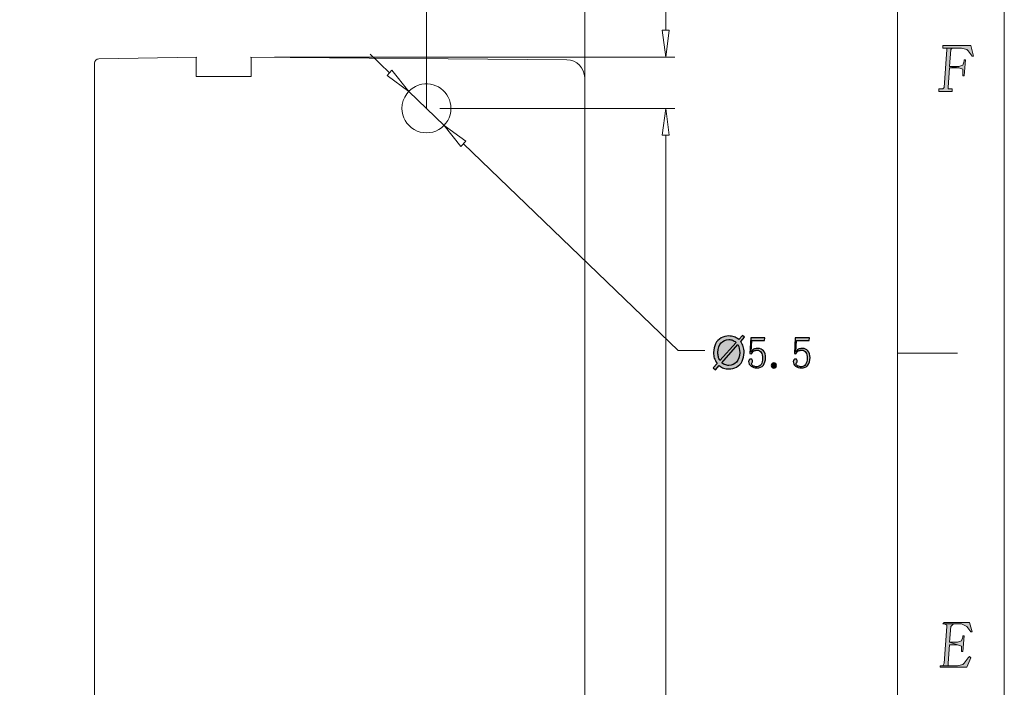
# Model space of a CAD drawing. Header units: millimetres. Extents: x -296 to 295, y -209 to 209.
# Tile 143 of 144: x 185 to 295, y 91 to 166. Entities that reach past the tile are written whole.
import ezdxf

# ---------------------------------------------------------------- set-up
doc = ezdxf.new("R2010")
doc.units = ezdxf.units.MM
doc.header["$MEASUREMENT"] = 0
doc.layers.add('layer 1', color=7, linetype='Continuous')

msp = doc.modelspace()

# ---------------------------------------------------------------- hatches: boundary and pattern name
at = {"layer": 'layer 1'}
h = msp.add_hatch(color=1, dxfattribs=at)
edge = h.paths.add_edge_path()
edge.add_spline(control_points=[(291.5818, 162.6048), (291.5818, 162.6048), (288.4416, 162.6048), (288.4416, 162.6048), (288.4416, 162.6048), (288.4416, 162.3114), (288.4416, 162.3114), (288.4416, 162.3114), (288.5911, 162.3114), (288.5911, 162.3114), (288.5911, 162.3114), (290.5351, 162.3114), (290.5351, 162.3114), (290.5351, 162.3114), (290.5351, 162.3114), (290.5351, 162.3114), (290.5351, 162.3114), (291.1332, 162.1647), (291.1332, 162.1647), (291.1332, 162.1647), (291.2827, 162.018), (291.2827, 162.018), (291.2827, 162.018), (291.7313, 161.4312), (291.7313, 161.4312), (291.7313, 161.4312), (291.8809, 161.4312), (291.8809, 161.4312), (291.8809, 161.4312), (291.5818, 162.6048), (291.5818, 162.6048)], knot_values=[0, 0, 0, 0, 0.1, 0.1, 0.1, 0.2, 0.2, 0.2, 0.3, 0.3, 0.3, 0.4, 0.4, 0.4, 0.5, 0.5, 0.5, 0.6, 0.6, 0.6, 0.7, 0.7, 0.7, 0.8, 0.8, 0.8, 0.9, 0.9, 0.9, 1, 1, 1, 1], degree=3, periodic=1)
h = msp.add_hatch(color=1, dxfattribs=at)
edge = h.paths.add_edge_path()
edge.add_spline(control_points=[(288.5911, 162.3114), (288.5911, 162.3114), (288.8902, 162.3114), (288.8902, 162.3114), (288.8902, 162.3114), (288.8902, 162.1647), (288.8902, 162.1647), (288.8902, 162.1647), (288.5911, 157.9106), (288.5911, 157.9106), (288.5911, 157.9106), (288.4416, 157.7639), (288.4416, 157.7639), (288.4416, 157.7639), (288.292, 157.7639), (288.292, 157.7639), (288.292, 157.7639), (287.993, 157.7639), (287.993, 157.7639), (287.993, 157.7639), (287.993, 157.4705), (287.993, 157.4705), (287.993, 157.4705), (289.4883, 157.4705), (289.4883, 157.4705), (289.4883, 157.4705), (289.4883, 157.7639), (289.4883, 157.7639), (289.4883, 157.7639), (289.1892, 157.7639), (289.1892, 157.7639), (289.1892, 157.7639), (289.0397, 157.7639), (289.0397, 157.7639), (289.0397, 157.7639), (289.0397, 157.9106), (289.0397, 157.9106), (289.0397, 157.9106), (289.1892, 160.111), (289.1892, 160.111), (289.1892, 160.111), (290.236, 160.111), (290.236, 160.111), (290.236, 160.111), (289.1892, 160.2577), (289.1892, 160.2577), (289.1892, 160.2577), (289.3388, 162.1647), (289.3388, 162.1647), (289.3388, 162.1647), (289.4883, 162.3114), (289.4883, 162.3114), (289.4883, 162.3114), (289.6378, 162.3114), (289.6378, 162.3114), (289.6378, 162.3114), (290.5351, 162.3114), (290.5351, 162.3114), (290.5351, 162.3114), (288.5911, 162.3114), (288.5911, 162.3114)], knot_values=[0, 0, 0, 0, 0.05, 0.05, 0.05, 0.1, 0.1, 0.1, 0.15, 0.15, 0.15, 0.2, 0.2, 0.2, 0.25, 0.25, 0.25, 0.3, 0.3, 0.3, 0.35, 0.35, 0.35, 0.4, 0.4, 0.4, 0.45, 0.45, 0.45, 0.5, 0.5, 0.5, 0.55, 0.55, 0.55, 0.6, 0.6, 0.6, 0.65, 0.65, 0.65, 0.7, 0.7, 0.7, 0.75, 0.75, 0.75, 0.8, 0.8, 0.8, 0.85, 0.85, 0.85, 0.9, 0.9, 0.9, 0.95, 0.95, 0.95, 1, 1, 1, 1], degree=3, periodic=1)
h = msp.add_hatch(color=1, dxfattribs=at)
edge = h.paths.add_edge_path()
edge.add_spline(control_points=[(290.9837, 160.9912), (290.9837, 160.9912), (290.8341, 160.9912), (290.8341, 160.9912), (290.8341, 160.9912), (290.8341, 160.8445), (290.8341, 160.8445), (290.8341, 160.8445), (290.6846, 160.4044), (290.6846, 160.4044), (290.6846, 160.4044), (290.236, 160.2577), (290.236, 160.2577), (290.236, 160.2577), (289.1892, 160.2577), (289.1892, 160.2577), (289.1892, 160.2577), (290.236, 160.111), (290.236, 160.111), (290.236, 160.111), (290.6846, 159.9643), (290.6846, 159.9643), (290.6846, 159.9643), (290.6846, 159.3775), (290.6846, 159.3775), (290.6846, 159.3775), (290.6846, 159.2308), (290.6846, 159.2308), (290.6846, 159.2308), (290.8341, 159.2308), (290.8341, 159.2308), (290.8341, 159.2308), (290.9837, 160.9912), (290.9837, 160.9912)], knot_values=[0, 0, 0, 0, 0.09090909, 0.09090909, 0.09090909, 0.18181818, 0.18181818, 0.18181818, 0.27272727, 0.27272727, 0.27272727, 0.36363636, 0.36363636, 0.36363636, 0.45454545, 0.45454545, 0.45454545, 0.54545455, 0.54545455, 0.54545455, 0.63636364, 0.63636364, 0.63636364, 0.72727273, 0.72727273, 0.72727273, 0.81818182, 0.81818182, 0.81818182, 0.90909091, 0.90909091, 0.90909091, 1, 1, 1, 1], degree=3, periodic=1)
h = msp.add_hatch(color=18, dxfattribs=at)
edge = h.paths.add_edge_path()
edge.add_spline(control_points=[(228.507, 157.4772), (228.507, 157.4827), (228.5115, 157.4872), (228.517, 157.4872), (228.5225, 157.4872), (228.527, 157.4827), (228.527, 157.4772), (228.527, 157.4716), (228.5225, 157.4672), (228.517, 157.4672), (228.5115, 157.4672), (228.507, 157.4716), (228.507, 157.4772)], knot_values=[0, 0, 0, 0, 0.25, 0.25, 0.25, 0.5, 0.5, 0.5, 0.75, 0.75, 0.75, 1, 1, 1, 1], degree=3, periodic=1)
h = msp.add_hatch(color=18, dxfattribs=at)
edge = h.paths.add_edge_path()
edge.add_spline(control_points=[(230.4895, 155.5714), (230.4895, 155.5769), (230.494, 155.5814), (230.4995, 155.5814), (230.505, 155.5814), (230.5095, 155.5769), (230.5095, 155.5714), (230.5095, 155.5658), (230.505, 155.5614), (230.4995, 155.5614), (230.494, 155.5614), (230.4895, 155.5658), (230.4895, 155.5714)], knot_values=[0, 0, 0, 0, 0.25, 0.25, 0.25, 0.5, 0.5, 0.5, 0.75, 0.75, 0.75, 1, 1, 1, 1], degree=3, periodic=1)
h = msp.add_hatch(color=18, dxfattribs=at)
edge = h.paths.add_edge_path()
edge.add_spline(control_points=[(230.4895, 155.5714), (230.4895, 155.5769), (230.494, 155.5814), (230.4995, 155.5814), (230.505, 155.5814), (230.5095, 155.5769), (230.5095, 155.5714), (230.5095, 155.5658), (230.505, 155.5614), (230.4995, 155.5614), (230.494, 155.5614), (230.4895, 155.5658), (230.4895, 155.5714)], knot_values=[0, 0, 0, 0, 0.25, 0.25, 0.25, 0.5, 0.5, 0.5, 0.75, 0.75, 0.75, 1, 1, 1, 1], degree=3, periodic=1)
h = msp.add_hatch(color=18, dxfattribs=at)
edge = h.paths.add_edge_path()
edge.add_spline(control_points=[(257.3365, 155.5714), (257.3365, 155.5769), (257.341, 155.5814), (257.3465, 155.5814), (257.352, 155.5814), (257.3565, 155.5769), (257.3565, 155.5714), (257.3565, 155.5658), (257.352, 155.5614), (257.3465, 155.5614), (257.341, 155.5614), (257.3365, 155.5658), (257.3365, 155.5714)], knot_values=[0, 0, 0, 0, 0.25, 0.25, 0.25, 0.5, 0.5, 0.5, 0.75, 0.75, 0.75, 1, 1, 1, 1], degree=3, periodic=1)
h = msp.add_hatch(color=18, dxfattribs=at)
edge = h.paths.add_edge_path()
edge.add_spline(control_points=[(232.472, 153.6655), (232.472, 153.6711), (232.4765, 153.6755), (232.482, 153.6755), (232.4876, 153.6755), (232.492, 153.6711), (232.492, 153.6655), (232.492, 153.66), (232.4876, 153.6555), (232.482, 153.6555), (232.4765, 153.6555), (232.472, 153.66), (232.472, 153.6655)], knot_values=[0, 0, 0, 0, 0.25, 0.25, 0.25, 0.5, 0.5, 0.5, 0.75, 0.75, 0.75, 1, 1, 1, 1], degree=3, periodic=1)
h = msp.add_hatch(color=18, dxfattribs=at)
edge = h.paths.add_edge_path()
edge.add_spline(control_points=[(265.5329, 129.6634), (265.5329, 129.6634), (265.9421, 130.1209), (265.9421, 130.1209), (265.9421, 130.1209), (266.1829, 129.9159), (266.1829, 129.9159), (266.1829, 129.9159), (265.7538, 129.4351), (265.7538, 129.4351), (265.8929, 129.2267), (265.9863, 129.0451), (266.0354, 128.8884), (266.0996, 128.6834), (266.1321, 128.4534), (266.1321, 128.2001), (266.1321, 127.8334), (266.0579, 127.5067), (265.9104, 127.2201), (265.7621, 126.9334), (265.5546, 126.7176), (265.2871, 126.5709), (265.0196, 126.4242), (264.7354, 126.3509), (264.4346, 126.3509), (264.2104, 126.3509), (264.0071, 126.3826), (263.8254, 126.4459), (263.6854, 126.4951), (263.5221, 126.5892), (263.3346, 126.7276), (263.3346, 126.7276), (262.9229, 126.2659), (262.9229, 126.2659), (262.9229, 126.2659), (262.6821, 126.4717), (262.6821, 126.4717), (262.6821, 126.4717), (263.1129, 126.9542), (263.1129, 126.9542), (262.9529, 127.1967), (262.8463, 127.4034), (262.7929, 127.5751), (262.7388, 127.7467), (262.7121, 127.9534), (262.7121, 128.1942), (262.7121, 128.5617), (262.7854, 128.8892), (262.9321, 129.1759), (263.0788, 129.4634), (263.2838, 129.6809), (263.5488, 129.8292), (263.8129, 129.9767), (264.1071, 130.0509), (264.4313, 130.0509), (264.6496, 130.0509), (264.8404, 130.0217), (265.0038, 129.9642), (265.1679, 129.9067), (265.3438, 129.8067), (265.5329, 129.6634)], knot_values=[0, 0, 0, 0, 0.05, 0.05, 0.05, 0.1, 0.1, 0.1, 0.15, 0.15, 0.15, 0.2, 0.2, 0.2, 0.25, 0.25, 0.25, 0.3, 0.3, 0.3, 0.35, 0.35, 0.35, 0.4, 0.4, 0.4, 0.45, 0.45, 0.45, 0.5, 0.5, 0.5, 0.55, 0.55, 0.55, 0.6, 0.6, 0.6, 0.65, 0.65, 0.65, 0.7, 0.7, 0.7, 0.75, 0.75, 0.75, 0.8, 0.8, 0.8, 0.85, 0.85, 0.85, 0.9, 0.9, 0.9, 0.95, 0.95, 0.95, 1, 1, 1, 1], degree=3, periodic=1)
h = msp.add_hatch(color=18, dxfattribs=at)
edge = h.paths.add_edge_path()
edge.add_spline(control_points=[(265.2371, 129.3326), (265.0829, 129.4534), (264.9496, 129.5359), (264.8346, 129.5801), (264.7204, 129.6242), (264.5863, 129.6459), (264.4321, 129.6459), (264.0763, 129.6459), (263.7821, 129.5251), (263.5504, 129.2834), (263.3179, 129.0417), (263.2021, 128.6809), (263.2021, 128.2009), (263.2021, 128.0126), (263.2196, 127.8442), (263.2554, 127.6984), (263.2813, 127.5892), (263.3354, 127.4551), (263.4179, 127.2959), (263.4179, 127.2959), (265.2371, 129.3326), (265.2371, 129.3326)], knot_values=[0, 0, 0, 0, 0.14285714, 0.14285714, 0.14285714, 0.28571429, 0.28571429, 0.28571429, 0.42857143, 0.42857143, 0.42857143, 0.57142857, 0.57142857, 0.57142857, 0.71428571, 0.71428571, 0.71428571, 0.85714286, 0.85714286, 0.85714286, 1, 1, 1, 1], degree=3, periodic=1)
h = msp.add_hatch(color=18, dxfattribs=at)
edge = h.paths.add_edge_path()
edge.add_spline(control_points=[(267.3188, 128.5984), (267.4421, 128.6376), (267.5696, 128.6567), (267.6996, 128.6567), (267.9471, 128.6567), (268.1488, 128.5626), (268.3046, 128.3734), (268.4613, 128.1851), (268.5396, 127.9342), (268.5396, 127.6217), (268.5396, 127.2701), (268.458, 126.9901), (268.2955, 126.7817), (268.1321, 126.5734), (267.8821, 126.4692), (267.543, 126.4692), (267.3088, 126.4692), (267.1005, 126.5376), (266.918, 126.6742), (266.7363, 126.8109), (266.6446, 126.9776), (266.6446, 127.1726), (266.6446, 127.2509), (266.6671, 127.3192), (266.713, 127.3776), (266.7588, 127.4359), (266.8205, 127.4659), (266.8988, 127.4659), (266.9771, 127.4659), (267.0288, 127.4392), (267.0546, 127.3876), (267.0813, 127.3351), (267.0938, 127.2901), (267.0938, 127.2509), (267.0938, 127.1726), (267.0746, 127.1109), (267.0355, 127.0651), (266.9963, 127.0192), (266.9771, 126.9709), (266.9771, 126.9184), (266.9771, 126.8142), (267.0388, 126.7367), (267.1621, 126.6842), (267.2863, 126.6326), (267.4196, 126.6059), (267.563, 126.6059), (267.7713, 126.6059), (267.9305, 126.6909), (268.0413, 126.8601), (268.1521, 127.0292), (268.2071, 127.2701), (268.2071, 127.5826), (268.2071, 127.8434), (268.1588, 128.0551), (268.0605, 128.2176), (267.963, 128.3801), (267.8163, 128.4617), (267.6213, 128.4617), (267.478, 128.4617), (267.3546, 128.4359), (267.2505, 128.3834), (267.1463, 128.3317), (267.0488, 128.2209), (266.9571, 128.0517), (266.9571, 128.0517), (266.7813, 128.0709), (266.7813, 128.0709), (266.7813, 128.0709), (266.8788, 129.8484), (266.8788, 129.8484), (266.8788, 129.8484), (268.4805, 129.8484), (268.4805, 129.8484), (268.4805, 129.8484), (268.4221, 129.5551), (268.4221, 129.5551), (268.4221, 129.5551), (267.0155, 129.5551), (267.0155, 129.5551), (267.0155, 129.5551), (266.938, 128.2667), (266.938, 128.2667), (267.068, 128.4484), (267.1946, 128.5592), (267.3188, 128.5984)], knot_values=[0, 0, 0, 0, 0.03571429, 0.03571429, 0.03571429, 0.07142857, 0.07142857, 0.07142857, 0.10714286, 0.10714286, 0.10714286, 0.14285714, 0.14285714, 0.14285714, 0.17857143, 0.17857143, 0.17857143, 0.21428571, 0.21428571, 0.21428571, 0.25, 0.25, 0.25, 0.28571429, 0.28571429, 0.28571429, 0.32142857, 0.32142857, 0.32142857, 0.35714286, 0.35714286, 0.35714286, 0.39285714, 0.39285714, 0.39285714, 0.42857143, 0.42857143, 0.42857143, 0.46428571, 0.46428571, 0.46428571, 0.5, 0.5, 0.5, 0.53571429, 0.53571429, 0.53571429, 0.57142857, 0.57142857, 0.57142857, 0.60714286, 0.60714286, 0.60714286, 0.64285714, 0.64285714, 0.64285714, 0.67857143, 0.67857143, 0.67857143, 0.71428571, 0.71428571, 0.71428571, 0.75, 0.75, 0.75, 0.78571429, 0.78571429, 0.78571429, 0.82142857, 0.82142857, 0.82142857, 0.85714286, 0.85714286, 0.85714286, 0.89285714, 0.89285714, 0.89285714, 0.92857143, 0.92857143, 0.92857143, 0.96428571, 0.96428571, 0.96428571, 1, 1, 1, 1], degree=3, periodic=1)
h = msp.add_hatch(color=18, dxfattribs=at)
edge = h.paths.add_edge_path()
edge.add_spline(control_points=[(272.3188, 128.5984), (272.4421, 128.6376), (272.5696, 128.6567), (272.6996, 128.6567), (272.9471, 128.6567), (273.1488, 128.5626), (273.3046, 128.3734), (273.4613, 128.1851), (273.5396, 127.9342), (273.5396, 127.6217), (273.5396, 127.2701), (273.458, 126.9901), (273.2955, 126.7817), (273.1321, 126.5734), (272.8821, 126.4692), (272.543, 126.4692), (272.3088, 126.4692), (272.1005, 126.5376), (271.918, 126.6742), (271.7363, 126.8109), (271.6446, 126.9776), (271.6446, 127.1726), (271.6446, 127.2509), (271.6671, 127.3192), (271.713, 127.3776), (271.7588, 127.4359), (271.8205, 127.4659), (271.8988, 127.4659), (271.9771, 127.4659), (272.0288, 127.4392), (272.0546, 127.3876), (272.0813, 127.3351), (272.0938, 127.2901), (272.0938, 127.2509), (272.0938, 127.1726), (272.0746, 127.1109), (272.0355, 127.0651), (271.9963, 127.0192), (271.9771, 126.9709), (271.9771, 126.9184), (271.9771, 126.8142), (272.0388, 126.7367), (272.1621, 126.6842), (272.2863, 126.6326), (272.4196, 126.6059), (272.563, 126.6059), (272.7713, 126.6059), (272.9305, 126.6909), (273.0413, 126.8601), (273.1521, 127.0292), (273.2071, 127.2701), (273.2071, 127.5826), (273.2071, 127.8434), (273.1588, 128.0551), (273.0605, 128.2176), (272.963, 128.3801), (272.8163, 128.4617), (272.6213, 128.4617), (272.478, 128.4617), (272.3546, 128.4359), (272.2505, 128.3834), (272.1463, 128.3317), (272.0488, 128.2209), (271.9571, 128.0517), (271.9571, 128.0517), (271.7813, 128.0709), (271.7813, 128.0709), (271.7813, 128.0709), (271.8788, 129.8484), (271.8788, 129.8484), (271.8788, 129.8484), (273.4805, 129.8484), (273.4805, 129.8484), (273.4805, 129.8484), (273.4221, 129.5551), (273.4221, 129.5551), (273.4221, 129.5551), (272.0155, 129.5551), (272.0155, 129.5551), (272.0155, 129.5551), (271.938, 128.2667), (271.938, 128.2667), (272.068, 128.4484), (272.1946, 128.5592), (272.3188, 128.5984)], knot_values=[0, 0, 0, 0, 0.03571429, 0.03571429, 0.03571429, 0.07142857, 0.07142857, 0.07142857, 0.10714286, 0.10714286, 0.10714286, 0.14285714, 0.14285714, 0.14285714, 0.17857143, 0.17857143, 0.17857143, 0.21428571, 0.21428571, 0.21428571, 0.25, 0.25, 0.25, 0.28571429, 0.28571429, 0.28571429, 0.32142857, 0.32142857, 0.32142857, 0.35714286, 0.35714286, 0.35714286, 0.39285714, 0.39285714, 0.39285714, 0.42857143, 0.42857143, 0.42857143, 0.46428571, 0.46428571, 0.46428571, 0.5, 0.5, 0.5, 0.53571429, 0.53571429, 0.53571429, 0.57142857, 0.57142857, 0.57142857, 0.60714286, 0.60714286, 0.60714286, 0.64285714, 0.64285714, 0.64285714, 0.67857143, 0.67857143, 0.67857143, 0.71428571, 0.71428571, 0.71428571, 0.75, 0.75, 0.75, 0.78571429, 0.78571429, 0.78571429, 0.82142857, 0.82142857, 0.82142857, 0.85714286, 0.85714286, 0.85714286, 0.89285714, 0.89285714, 0.89285714, 0.92857143, 0.92857143, 0.92857143, 0.96428571, 0.96428571, 0.96428571, 1, 1, 1, 1], degree=3, periodic=1)
h = msp.add_hatch(color=18, dxfattribs=at)
edge = h.paths.add_edge_path()
edge.add_spline(control_points=[(265.4371, 129.0809), (265.4371, 129.0809), (263.6246, 127.0517), (263.6246, 127.0517), (263.7504, 126.9492), (263.8663, 126.8776), (263.9713, 126.8367), (264.1096, 126.7826), (264.2588, 126.7559), (264.4196, 126.7559), (264.7738, 126.7559), (265.0654, 126.8809), (265.2963, 127.1317), (265.5271, 127.3826), (265.6421, 127.7342), (265.6421, 128.1859), (265.6421, 128.5251), (265.5738, 128.8226), (265.4371, 129.0809)], knot_values=[0, 0, 0, 0, 0.16666667, 0.16666667, 0.16666667, 0.33333333, 0.33333333, 0.33333333, 0.5, 0.5, 0.5, 0.66666667, 0.66666667, 0.66666667, 0.83333333, 0.83333333, 0.83333333, 1, 1, 1, 1], degree=3, periodic=1)
h = msp.add_hatch(color=18, dxfattribs=at)
edge = h.paths.add_edge_path()
edge.add_spline(control_points=[(269.6821, 126.5284), (269.623, 126.4759), (269.5546, 126.4501), (269.4771, 126.4501), (269.3988, 126.4501), (269.3305, 126.4759), (269.2713, 126.5284), (269.213, 126.5801), (269.1838, 126.6517), (269.1838, 126.7426), (269.1838, 126.8342), (269.213, 126.9059), (269.2713, 126.9576), (269.3305, 127.0101), (269.3988, 127.0359), (269.4771, 127.0359), (269.5546, 127.0359), (269.623, 127.0067), (269.6821, 126.9484), (269.7405, 126.8892), (269.7696, 126.8209), (269.7696, 126.7426), (269.7696, 126.6517), (269.7405, 126.5801), (269.6821, 126.5284)], knot_values=[0, 0, 0, 0, 0.125, 0.125, 0.125, 0.25, 0.25, 0.25, 0.375, 0.375, 0.375, 0.5, 0.5, 0.5, 0.625, 0.625, 0.625, 0.75, 0.75, 0.75, 0.875, 0.875, 0.875, 1, 1, 1, 1], degree=3, periodic=1)
h = msp.add_hatch(color=1, dxfattribs=at)
edge = h.paths.add_edge_path()
edge.add_spline(control_points=[(288.5911, 97.7708), (288.5911, 97.7708), (288.8902, 97.6241), (288.8902, 97.6241), (288.8902, 97.6241), (288.8902, 97.4774), (288.8902, 97.4774), (288.8902, 97.4774), (288.5911, 93.37), (288.5911, 93.37), (288.5911, 93.37), (288.4416, 93.0766), (288.4416, 93.0766), (288.4416, 93.0766), (288.292, 93.0766), (288.292, 93.0766), (288.292, 93.0766), (289.1892, 93.0766), (289.1892, 93.0766), (289.1892, 93.0766), (289.0397, 93.0766), (289.0397, 93.0766), (289.0397, 93.0766), (289.0397, 93.37), (289.0397, 93.37), (289.0397, 93.37), (289.1892, 95.4237), (289.1892, 95.4237), (289.1892, 95.4237), (290.0864, 95.4237), (290.0864, 95.4237), (290.0864, 95.4237), (289.1892, 95.7171), (289.1892, 95.7171), (289.1892, 95.7171), (289.3388, 97.4774), (289.3388, 97.4774), (289.3388, 97.4774), (289.4883, 97.6241), (289.4883, 97.6241), (289.4883, 97.6241), (289.6378, 97.7708), (289.6378, 97.7708), (289.6378, 97.7708), (290.5351, 97.7708), (290.5351, 97.7708), (290.5351, 97.7708), (288.5911, 97.7708), (288.5911, 97.7708)], knot_values=[0, 0, 0, 0, 0.0625, 0.0625, 0.0625, 0.125, 0.125, 0.125, 0.1875, 0.1875, 0.1875, 0.25, 0.25, 0.25, 0.3125, 0.3125, 0.3125, 0.375, 0.375, 0.375, 0.4375, 0.4375, 0.4375, 0.5, 0.5, 0.5, 0.5625, 0.5625, 0.5625, 0.625, 0.625, 0.625, 0.6875, 0.6875, 0.6875, 0.75, 0.75, 0.75, 0.8125, 0.8125, 0.8125, 0.875, 0.875, 0.875, 0.9375, 0.9375, 0.9375, 1, 1, 1, 1], degree=3, periodic=1)
h = msp.add_hatch(color=1, dxfattribs=at)
edge = h.paths.add_edge_path()
edge.add_spline(control_points=[(291.4323, 97.9175), (291.4323, 97.9175), (288.5911, 97.9175), (288.5911, 97.9175), (288.5911, 97.9175), (288.4416, 97.7708), (288.4416, 97.7708), (288.4416, 97.7708), (288.5911, 97.7708), (288.5911, 97.7708), (288.5911, 97.7708), (290.5351, 97.7708), (290.5351, 97.7708), (290.5351, 97.7708), (291.1332, 97.4774), (291.1332, 97.4774), (291.1332, 97.4774), (291.1332, 97.4774), (291.1332, 97.4774), (291.1332, 97.4774), (291.5818, 96.8907), (291.5818, 96.8907), (291.5818, 96.8907), (291.7313, 96.8907), (291.7313, 96.8907), (291.7313, 96.8907), (291.4323, 97.9175), (291.4323, 97.9175)], knot_values=[0, 0, 0, 0, 0.11111111, 0.11111111, 0.11111111, 0.22222222, 0.22222222, 0.22222222, 0.33333333, 0.33333333, 0.33333333, 0.44444444, 0.44444444, 0.44444444, 0.55555556, 0.55555556, 0.55555556, 0.66666667, 0.66666667, 0.66666667, 0.77777778, 0.77777778, 0.77777778, 0.88888889, 0.88888889, 0.88888889, 1, 1, 1, 1], degree=3, periodic=1)
h = msp.add_hatch(color=1, dxfattribs=at)
edge = h.paths.add_edge_path()
edge.add_spline(control_points=[(290.8341, 96.4506), (290.8341, 96.4506), (290.6846, 96.4506), (290.6846, 96.4506), (290.6846, 96.4506), (290.6846, 96.3039), (290.6846, 96.3039), (290.6846, 96.3039), (290.5351, 95.8638), (290.5351, 95.8638), (290.5351, 95.8638), (290.0864, 95.7171), (290.0864, 95.7171), (290.0864, 95.7171), (289.1892, 95.7171), (289.1892, 95.7171), (289.1892, 95.7171), (290.0864, 95.4237), (290.0864, 95.4237), (290.0864, 95.4237), (290.5351, 95.277), (290.5351, 95.277), (290.5351, 95.277), (290.5351, 94.8369), (290.5351, 94.8369), (290.5351, 94.8369), (290.5351, 94.6903), (290.5351, 94.6903), (290.5351, 94.6903), (290.6846, 94.6903), (290.6846, 94.6903), (290.6846, 94.6903), (290.8341, 96.4506), (290.8341, 96.4506)], knot_values=[0, 0, 0, 0, 0.09090909, 0.09090909, 0.09090909, 0.18181818, 0.18181818, 0.18181818, 0.27272727, 0.27272727, 0.27272727, 0.36363636, 0.36363636, 0.36363636, 0.45454545, 0.45454545, 0.45454545, 0.54545455, 0.54545455, 0.54545455, 0.63636364, 0.63636364, 0.63636364, 0.72727273, 0.72727273, 0.72727273, 0.81818182, 0.81818182, 0.81818182, 0.90909091, 0.90909091, 0.90909091, 1, 1, 1, 1], degree=3, periodic=1)
h = msp.add_hatch(color=1, dxfattribs=at)
edge = h.paths.add_edge_path()
edge.add_spline(control_points=[(291.4323, 94.1035), (291.4323, 94.1035), (291.2827, 93.9568), (291.2827, 93.9568), (291.2827, 93.9568), (290.8341, 93.37), (290.8341, 93.37), (290.8341, 93.37), (290.6846, 93.2233), (290.6846, 93.2233), (290.6846, 93.2233), (290.0864, 93.0766), (290.0864, 93.0766), (290.0864, 93.0766), (289.1892, 93.0766), (289.1892, 93.0766), (289.1892, 93.0766), (288.292, 93.0766), (288.292, 93.0766), (288.292, 93.0766), (288.1425, 93.0766), (288.1425, 93.0766), (288.1425, 93.0766), (288.1425, 92.9299), (288.1425, 92.9299), (288.1425, 92.9299), (291.1332, 92.9299), (291.1332, 92.9299), (291.1332, 92.9299), (291.5818, 93.9568), (291.5818, 93.9568), (291.5818, 93.9568), (291.4323, 94.1035), (291.4323, 94.1035)], knot_values=[0, 0, 0, 0, 0.09090909, 0.09090909, 0.09090909, 0.18181818, 0.18181818, 0.18181818, 0.27272727, 0.27272727, 0.27272727, 0.36363636, 0.36363636, 0.36363636, 0.45454545, 0.45454545, 0.45454545, 0.54545455, 0.54545455, 0.54545455, 0.63636364, 0.63636364, 0.63636364, 0.72727273, 0.72727273, 0.72727273, 0.81818182, 0.81818182, 0.81818182, 0.90909091, 0.90909091, 0.90909091, 1, 1, 1, 1], degree=3, periodic=1)

# ---------------------------------------------------------------- linework, layer by layer
at = {"layer": 'layer 1', "color": 1, "lineweight": 0}
msp.add_open_spline([(295.3283, 209.2747), (295.3283, 209.2747), (295.3283, -208.9236), (295.3283, -208.9236), (295.3283, -208.9236), (-296.1944, -208.9236), (-296.1944, -208.9236), (-296.1944, -208.9236), (-296.1944, 209.2747), (-296.1944, 209.2747), (-296.1944, 209.2747), (295.3283, 209.2747), (295.3283, 209.2747)], degree=3, knots=[0, 0, 0, 0, 0.25, 0.25, 0.25, 0.5, 0.5, 0.5, 0.75, 0.75, 0.75, 1, 1, 1, 1], dxfattribs=at)
at = {"layer": 'layer 1', "color": 5, "lineweight": 0}
msp.add_open_spline([(-281.2487, 194.7284), (-281.2487, 194.7284), (-281.2487, -197.0649), (-281.2487, -197.0649), (-281.2487, -197.0649), (283.3586, -197.0649), (283.3586, -197.0649)], degree=3, knots=[0, 0, 0, 0, 0.5, 0.5, 0.5, 1, 1, 1, 1], dxfattribs=at)
msp.add_open_spline([(283.3586, 194.7284), (283.3586, 194.7284), (283.3586, -197.0649), (283.3586, -197.0649)], degree=3, dxfattribs=at)
at = {"layer": 'layer 1', "lineweight": 0}
for points in [[(257.3465, 164.3214), (257.3465, 164.3214), (257.3465, 181.8214), (257.3465, 181.8214)], [(230.4995, 155.5714), (230.4995, 155.5714), (230.4995, 171.9706), (230.4995, 171.9706)], [(248.2495, 159.0115), (248.2495, 159.0115), (248.2495, 171.9706), (248.2495, 171.9706)], [(213.4437, 161.3214), (213.4437, 161.3214), (258.3465, 161.3214), (258.3465, 161.3214)], [(226.3542, 159.5562), (226.3542, 159.5562), (224.1915, 161.6353), (224.1915, 161.6353)], [(228.517, 157.4772), (228.517, 157.4772), (232.482, 153.6655), (232.482, 153.6655)], [(231.9995, 155.5714), (231.9995, 155.5714), (258.3465, 155.5714), (258.3465, 155.5714)], [(231.9995, 155.5714), (231.9995, 155.5714), (258.3465, 155.5714), (258.3465, 155.5714)], [(257.3465, 152.5714), (257.3465, 152.5714), (257.3465, 149.5714), (257.3465, 149.5714)], [(257.3465, 152.5714), (257.3465, 152.5714), (257.3465, -1.4286), (257.3465, -1.4286)], [(234.6448, 151.5865), (234.6448, 151.5865), (258.7255, 128.4377), (258.7255, 128.4377)], [(258.7255, 128.4377), (258.7255, 128.4377), (261.7255, 128.4377), (261.7255, 128.4377)]]:
    msp.add_open_spline(points, degree=3, dxfattribs=at)
at = {"layer": 'layer 1', "lineweight": 9}
for points, knots in [([(257.7465, 164.3214), (257.7465, 164.3214), (256.9465, 164.3214), (256.9465, 164.3214), (256.9465, 164.3214), (257.3465, 161.3214), (257.3465, 161.3214)], [0, 0, 0, 0, 0.5, 0.5, 0.5, 1, 1, 1, 1]), ([(210.8299, 161.3211), (210.8331, 161.3212), (210.8319, 161.3157), (210.8316, 161.3115), (210.8311, 161.3064), (210.8319, 161.3032), (210.8324, 161.2996), (210.8331, 161.2946), (210.8331, 161.2888), (210.8332, 161.2831), (210.8335, 161.2671), (210.8342, 161.252), (210.8347, 161.2367), (210.8354, 161.2161), (210.8357, 161.1951), (210.8361, 161.1742), (210.8365, 161.1487), (210.8368, 161.1233), (210.8372, 161.0979), (210.8375, 161.0688), (210.8378, 161.0398), (210.838, 161.0107), (210.8384, 160.9464), (210.8386, 160.8822), (210.8386, 160.818)], [0, 0, 0, 0, 0.125, 0.125, 0.125, 0.25, 0.25, 0.25, 0.375, 0.375, 0.375, 0.5, 0.5, 0.5, 0.625, 0.625, 0.625, 0.75, 0.75, 0.75, 0.875, 0.875, 0.875, 1, 1, 1, 1]), ([(226.6314, 159.8446), (226.6314, 159.8446), (226.077, 159.2678), (226.077, 159.2678), (226.077, 159.2678), (228.517, 157.4772), (228.517, 157.4772)], [0, 0, 0, 0, 0.5, 0.5, 0.5, 1, 1, 1, 1]), ([(229.6697, 158.1932), (230.5055, 158.4577), (231.4172, 158.3079), (232.1244, 157.79), (232.8316, 157.272), (233.2495, 156.4479), (233.2495, 155.5714)], [0, 0, 0, 0, 0.5, 0.5, 0.5, 1, 1, 1, 1]), ([(228.507, 157.4772), (228.507, 157.4827), (228.5115, 157.4872), (228.517, 157.4872), (228.5225, 157.4872), (228.527, 157.4827), (228.527, 157.4772), (228.527, 157.4716), (228.5225, 157.4672), (228.517, 157.4672), (228.5115, 157.4672), (228.507, 157.4716), (228.507, 157.4772)], [0, 0, 0, 0, 0.25, 0.25, 0.25, 0.5, 0.5, 0.5, 0.75, 0.75, 0.75, 1, 1, 1, 1]), ([(233.2495, 155.5714), (233.2495, 154.5889), (232.7254, 153.681), (231.8745, 153.1898), (231.0237, 152.6985), (229.9754, 152.6985), (229.1245, 153.1898), (228.2737, 153.681), (227.7495, 154.5889), (227.7495, 155.5714)], [0, 0, 0, 0, 0.33333333, 0.33333333, 0.33333333, 0.66666667, 0.66666667, 0.66666667, 1, 1, 1, 1]), ([(230.4895, 155.5714), (230.4895, 155.5769), (230.494, 155.5814), (230.4995, 155.5814), (230.505, 155.5814), (230.5095, 155.5769), (230.5095, 155.5714), (230.5095, 155.5658), (230.505, 155.5614), (230.4995, 155.5614), (230.494, 155.5614), (230.4895, 155.5658), (230.4895, 155.5714)], [0, 0, 0, 0, 0.25, 0.25, 0.25, 0.5, 0.5, 0.5, 0.75, 0.75, 0.75, 1, 1, 1, 1]), ([(230.4895, 155.5714), (230.4895, 155.5769), (230.494, 155.5814), (230.4995, 155.5814), (230.505, 155.5814), (230.5095, 155.5769), (230.5095, 155.5714), (230.5095, 155.5658), (230.505, 155.5614), (230.4995, 155.5614), (230.494, 155.5614), (230.4895, 155.5658), (230.4895, 155.5714)], [0, 0, 0, 0, 0.25, 0.25, 0.25, 0.5, 0.5, 0.5, 0.75, 0.75, 0.75, 1, 1, 1, 1]), ([(256.9465, 152.5714), (256.9465, 152.5714), (257.7465, 152.5714), (257.7465, 152.5714), (257.7465, 152.5714), (257.3465, 155.5714), (257.3465, 155.5714)], [0, 0, 0, 0, 0.5, 0.5, 0.5, 1, 1, 1, 1]), ([(256.9465, 152.5714), (256.9465, 152.5714), (257.7465, 152.5714), (257.7465, 152.5714), (257.7465, 152.5714), (257.3465, 155.5714), (257.3465, 155.5714)], [0, 0, 0, 0, 0.5, 0.5, 0.5, 1, 1, 1, 1]), ([(257.3365, 155.5714), (257.3365, 155.5769), (257.341, 155.5814), (257.3465, 155.5814), (257.352, 155.5814), (257.3565, 155.5769), (257.3565, 155.5714), (257.3565, 155.5658), (257.352, 155.5614), (257.3465, 155.5614), (257.341, 155.5614), (257.3365, 155.5658), (257.3365, 155.5714)], [0, 0, 0, 0, 0.25, 0.25, 0.25, 0.5, 0.5, 0.5, 0.75, 0.75, 0.75, 1, 1, 1, 1]), ([(232.472, 153.6655), (232.472, 153.6711), (232.4765, 153.6755), (232.482, 153.6755), (232.4876, 153.6755), (232.492, 153.6711), (232.492, 153.6655), (232.492, 153.66), (232.4876, 153.6555), (232.482, 153.6555), (232.4765, 153.6555), (232.472, 153.66), (232.472, 153.6655)], [0, 0, 0, 0, 0.25, 0.25, 0.25, 0.5, 0.5, 0.5, 0.75, 0.75, 0.75, 1, 1, 1, 1]), ([(234.3676, 151.2981), (234.3676, 151.2981), (234.922, 151.8749), (234.922, 151.8749), (234.922, 151.8749), (232.482, 153.6655), (232.482, 153.6655)], [0, 0, 0, 0, 0.5, 0.5, 0.5, 1, 1, 1, 1])]:
    msp.add_open_spline(points, degree=3, knots=knots, dxfattribs=at)
for points in [[(257.3465, 161.3214), (257.3465, 161.3214), (257.7465, 164.3214), (257.7465, 164.3214)], [(204.7495, 161.3214), (204.7495, 161.3214), (193.7408, 161.1292), (193.7408, 161.1292)], [(204.6622, 161.3198), (204.6622, 161.3198), (204.6622, 159.1233), (204.6622, 159.1233)], [(210.7495, 161.3217), (210.7495, 161.3217), (210.7681, 161.3214), (210.7681, 161.3214)], [(246.267, 161.0114), (246.267, 161.0114), (210.7681, 161.3212), (210.7681, 161.3212)], [(193.2495, 160.6293), (193.2495, 160.902), (193.4681, 161.1244), (193.7408, 161.1292)], [(193.2495, 28.3571), (193.2495, 28.3571), (193.2495, 160.6293), (193.2495, 160.6293)], [(210.8386, 159.1233), (210.8386, 159.1233), (210.8386, 160.818), (210.8386, 160.818)], [(246.267, 161.0114), (247.3647, 161.0018), (248.2495, 160.1092), (248.2495, 159.0115)], [(204.6622, 159.1233), (204.6622, 159.1233), (210.8386, 159.1233), (210.8386, 159.1233)], [(228.517, 157.4772), (228.517, 157.4772), (226.6314, 159.8446), (226.6314, 159.8446)], [(227.7495, 155.5714), (227.7495, 156.7705), (228.5265, 157.8314), (229.6697, 158.1932)], [(248.2495, 3.6926), (248.2495, 3.6926), (248.2495, 159.0115), (248.2495, 159.0115)], [(257.3465, 155.5714), (257.3465, 155.5714), (256.9465, 152.5714), (256.9465, 152.5714)], [(257.3465, 155.5714), (257.3465, 155.5714), (256.9465, 152.5714), (256.9465, 152.5714)], [(232.482, 153.6655), (232.482, 153.6655), (234.3676, 151.2981), (234.3676, 151.2981)]]:
    msp.add_open_spline(points, degree=3, dxfattribs=at)
at = {"layer": 'layer 1', "lineweight": 0}
for points, knots in [([(291.5818, 162.6048), (291.5818, 162.6048), (288.4416, 162.6048), (288.4416, 162.6048), (288.4416, 162.6048), (288.4416, 162.3114), (288.4416, 162.3114), (288.4416, 162.3114), (288.5911, 162.3114), (288.5911, 162.3114), (288.5911, 162.3114), (290.5351, 162.3114), (290.5351, 162.3114), (290.5351, 162.3114), (290.5351, 162.3114), (290.5351, 162.3114), (290.5351, 162.3114), (291.1332, 162.1647), (291.1332, 162.1647), (291.1332, 162.1647), (291.2827, 162.018), (291.2827, 162.018), (291.2827, 162.018), (291.7313, 161.4312), (291.7313, 161.4312), (291.7313, 161.4312), (291.8809, 161.4312), (291.8809, 161.4312), (291.8809, 161.4312), (291.5818, 162.6048), (291.5818, 162.6048)], [0, 0, 0, 0, 0.1, 0.1, 0.1, 0.2, 0.2, 0.2, 0.3, 0.3, 0.3, 0.4, 0.4, 0.4, 0.5, 0.5, 0.5, 0.6, 0.6, 0.6, 0.7, 0.7, 0.7, 0.8, 0.8, 0.8, 0.9, 0.9, 0.9, 1, 1, 1, 1]), ([(288.5911, 162.3114), (288.5911, 162.3114), (288.8902, 162.3114), (288.8902, 162.3114), (288.8902, 162.3114), (288.8902, 162.1647), (288.8902, 162.1647), (288.8902, 162.1647), (288.5911, 157.9106), (288.5911, 157.9106), (288.5911, 157.9106), (288.4416, 157.7639), (288.4416, 157.7639), (288.4416, 157.7639), (288.292, 157.7639), (288.292, 157.7639), (288.292, 157.7639), (287.993, 157.7639), (287.993, 157.7639), (287.993, 157.7639), (287.993, 157.4705), (287.993, 157.4705), (287.993, 157.4705), (289.4883, 157.4705), (289.4883, 157.4705), (289.4883, 157.4705), (289.4883, 157.7639), (289.4883, 157.7639), (289.4883, 157.7639), (289.1892, 157.7639), (289.1892, 157.7639), (289.1892, 157.7639), (289.0397, 157.7639), (289.0397, 157.7639), (289.0397, 157.7639), (289.0397, 157.9106), (289.0397, 157.9106), (289.0397, 157.9106), (289.1892, 160.111), (289.1892, 160.111), (289.1892, 160.111), (290.236, 160.111), (290.236, 160.111), (290.236, 160.111), (289.1892, 160.2577), (289.1892, 160.2577), (289.1892, 160.2577), (289.3388, 162.1647), (289.3388, 162.1647), (289.3388, 162.1647), (289.4883, 162.3114), (289.4883, 162.3114), (289.4883, 162.3114), (289.6378, 162.3114), (289.6378, 162.3114), (289.6378, 162.3114), (290.5351, 162.3114), (290.5351, 162.3114), (290.5351, 162.3114), (288.5911, 162.3114), (288.5911, 162.3114)], [0, 0, 0, 0, 0.05, 0.05, 0.05, 0.1, 0.1, 0.1, 0.15, 0.15, 0.15, 0.2, 0.2, 0.2, 0.25, 0.25, 0.25, 0.3, 0.3, 0.3, 0.35, 0.35, 0.35, 0.4, 0.4, 0.4, 0.45, 0.45, 0.45, 0.5, 0.5, 0.5, 0.55, 0.55, 0.55, 0.6, 0.6, 0.6, 0.65, 0.65, 0.65, 0.7, 0.7, 0.7, 0.75, 0.75, 0.75, 0.8, 0.8, 0.8, 0.85, 0.85, 0.85, 0.9, 0.9, 0.9, 0.95, 0.95, 0.95, 1, 1, 1, 1]), ([(290.9837, 160.9912), (290.9837, 160.9912), (290.8341, 160.9912), (290.8341, 160.9912), (290.8341, 160.9912), (290.8341, 160.8445), (290.8341, 160.8445), (290.8341, 160.8445), (290.6846, 160.4044), (290.6846, 160.4044), (290.6846, 160.4044), (290.236, 160.2577), (290.236, 160.2577), (290.236, 160.2577), (289.1892, 160.2577), (289.1892, 160.2577), (289.1892, 160.2577), (290.236, 160.111), (290.236, 160.111), (290.236, 160.111), (290.6846, 159.9643), (290.6846, 159.9643), (290.6846, 159.9643), (290.6846, 159.3775), (290.6846, 159.3775), (290.6846, 159.3775), (290.6846, 159.2308), (290.6846, 159.2308), (290.6846, 159.2308), (290.8341, 159.2308), (290.8341, 159.2308), (290.8341, 159.2308), (290.9837, 160.9912), (290.9837, 160.9912)], [0, 0, 0, 0, 0.09090909, 0.09090909, 0.09090909, 0.18181818, 0.18181818, 0.18181818, 0.27272727, 0.27272727, 0.27272727, 0.36363636, 0.36363636, 0.36363636, 0.45454545, 0.45454545, 0.45454545, 0.54545455, 0.54545455, 0.54545455, 0.63636364, 0.63636364, 0.63636364, 0.72727273, 0.72727273, 0.72727273, 0.81818182, 0.81818182, 0.81818182, 0.90909091, 0.90909091, 0.90909091, 1, 1, 1, 1]), ([(288.5911, 97.7708), (288.5911, 97.7708), (288.8902, 97.6241), (288.8902, 97.6241), (288.8902, 97.6241), (288.8902, 97.4774), (288.8902, 97.4774), (288.8902, 97.4774), (288.5911, 93.37), (288.5911, 93.37), (288.5911, 93.37), (288.4416, 93.0766), (288.4416, 93.0766), (288.4416, 93.0766), (288.292, 93.0766), (288.292, 93.0766), (288.292, 93.0766), (289.1892, 93.0766), (289.1892, 93.0766), (289.1892, 93.0766), (289.0397, 93.0766), (289.0397, 93.0766), (289.0397, 93.0766), (289.0397, 93.37), (289.0397, 93.37), (289.0397, 93.37), (289.1892, 95.4237), (289.1892, 95.4237), (289.1892, 95.4237), (290.0864, 95.4237), (290.0864, 95.4237), (290.0864, 95.4237), (289.1892, 95.7171), (289.1892, 95.7171), (289.1892, 95.7171), (289.3388, 97.4774), (289.3388, 97.4774), (289.3388, 97.4774), (289.4883, 97.6241), (289.4883, 97.6241), (289.4883, 97.6241), (289.6378, 97.7708), (289.6378, 97.7708), (289.6378, 97.7708), (290.5351, 97.7708), (290.5351, 97.7708), (290.5351, 97.7708), (288.5911, 97.7708), (288.5911, 97.7708)], [0, 0, 0, 0, 0.0625, 0.0625, 0.0625, 0.125, 0.125, 0.125, 0.1875, 0.1875, 0.1875, 0.25, 0.25, 0.25, 0.3125, 0.3125, 0.3125, 0.375, 0.375, 0.375, 0.4375, 0.4375, 0.4375, 0.5, 0.5, 0.5, 0.5625, 0.5625, 0.5625, 0.625, 0.625, 0.625, 0.6875, 0.6875, 0.6875, 0.75, 0.75, 0.75, 0.8125, 0.8125, 0.8125, 0.875, 0.875, 0.875, 0.9375, 0.9375, 0.9375, 1, 1, 1, 1]), ([(291.4323, 97.9175), (291.4323, 97.9175), (288.5911, 97.9175), (288.5911, 97.9175), (288.5911, 97.9175), (288.4416, 97.7708), (288.4416, 97.7708), (288.4416, 97.7708), (288.5911, 97.7708), (288.5911, 97.7708), (288.5911, 97.7708), (290.5351, 97.7708), (290.5351, 97.7708), (290.5351, 97.7708), (291.1332, 97.4774), (291.1332, 97.4774), (291.1332, 97.4774), (291.1332, 97.4774), (291.1332, 97.4774), (291.1332, 97.4774), (291.5818, 96.8907), (291.5818, 96.8907), (291.5818, 96.8907), (291.7313, 96.8907), (291.7313, 96.8907), (291.7313, 96.8907), (291.4323, 97.9175), (291.4323, 97.9175)], [0, 0, 0, 0, 0.11111111, 0.11111111, 0.11111111, 0.22222222, 0.22222222, 0.22222222, 0.33333333, 0.33333333, 0.33333333, 0.44444444, 0.44444444, 0.44444444, 0.55555556, 0.55555556, 0.55555556, 0.66666667, 0.66666667, 0.66666667, 0.77777778, 0.77777778, 0.77777778, 0.88888889, 0.88888889, 0.88888889, 1, 1, 1, 1]), ([(290.8341, 96.4506), (290.8341, 96.4506), (290.6846, 96.4506), (290.6846, 96.4506), (290.6846, 96.4506), (290.6846, 96.3039), (290.6846, 96.3039), (290.6846, 96.3039), (290.5351, 95.8638), (290.5351, 95.8638), (290.5351, 95.8638), (290.0864, 95.7171), (290.0864, 95.7171), (290.0864, 95.7171), (289.1892, 95.7171), (289.1892, 95.7171), (289.1892, 95.7171), (290.0864, 95.4237), (290.0864, 95.4237), (290.0864, 95.4237), (290.5351, 95.277), (290.5351, 95.277), (290.5351, 95.277), (290.5351, 94.8369), (290.5351, 94.8369), (290.5351, 94.8369), (290.5351, 94.6903), (290.5351, 94.6903), (290.5351, 94.6903), (290.6846, 94.6903), (290.6846, 94.6903), (290.6846, 94.6903), (290.8341, 96.4506), (290.8341, 96.4506)], [0, 0, 0, 0, 0.09090909, 0.09090909, 0.09090909, 0.18181818, 0.18181818, 0.18181818, 0.27272727, 0.27272727, 0.27272727, 0.36363636, 0.36363636, 0.36363636, 0.45454545, 0.45454545, 0.45454545, 0.54545455, 0.54545455, 0.54545455, 0.63636364, 0.63636364, 0.63636364, 0.72727273, 0.72727273, 0.72727273, 0.81818182, 0.81818182, 0.81818182, 0.90909091, 0.90909091, 0.90909091, 1, 1, 1, 1]), ([(291.4323, 94.1035), (291.4323, 94.1035), (291.2827, 93.9568), (291.2827, 93.9568), (291.2827, 93.9568), (290.8341, 93.37), (290.8341, 93.37), (290.8341, 93.37), (290.6846, 93.2233), (290.6846, 93.2233), (290.6846, 93.2233), (290.0864, 93.0766), (290.0864, 93.0766), (290.0864, 93.0766), (289.1892, 93.0766), (289.1892, 93.0766), (289.1892, 93.0766), (288.292, 93.0766), (288.292, 93.0766), (288.292, 93.0766), (288.1425, 93.0766), (288.1425, 93.0766), (288.1425, 93.0766), (288.1425, 92.9299), (288.1425, 92.9299), (288.1425, 92.9299), (291.1332, 92.9299), (291.1332, 92.9299), (291.1332, 92.9299), (291.5818, 93.9568), (291.5818, 93.9568), (291.5818, 93.9568), (291.4323, 94.1035), (291.4323, 94.1035)], [0, 0, 0, 0, 0.09090909, 0.09090909, 0.09090909, 0.18181818, 0.18181818, 0.18181818, 0.27272727, 0.27272727, 0.27272727, 0.36363636, 0.36363636, 0.36363636, 0.45454545, 0.45454545, 0.45454545, 0.54545455, 0.54545455, 0.54545455, 0.63636364, 0.63636364, 0.63636364, 0.72727273, 0.72727273, 0.72727273, 0.81818182, 0.81818182, 0.81818182, 0.90909091, 0.90909091, 0.90909091, 1, 1, 1, 1])]:
    msp.add_open_spline(points, degree=3, knots=knots, dxfattribs=at)
at = {"layer": 'layer 1'}
for points, knots in [([(265.5329, 129.6634), (265.5329, 129.6634), (265.9421, 130.1209), (265.9421, 130.1209), (265.9421, 130.1209), (266.1829, 129.9159), (266.1829, 129.9159), (266.1829, 129.9159), (265.7538, 129.4351), (265.7538, 129.4351), (265.8929, 129.2267), (265.9863, 129.0451), (266.0354, 128.8884), (266.0996, 128.6834), (266.1321, 128.4534), (266.1321, 128.2001), (266.1321, 127.8334), (266.0579, 127.5067), (265.9104, 127.2201), (265.7621, 126.9334), (265.5546, 126.7176), (265.2871, 126.5709), (265.0196, 126.4242), (264.7354, 126.3509), (264.4346, 126.3509), (264.2104, 126.3509), (264.0071, 126.3826), (263.8254, 126.4459), (263.6854, 126.4951), (263.5221, 126.5892), (263.3346, 126.7276), (263.3346, 126.7276), (262.9229, 126.2659), (262.9229, 126.2659), (262.9229, 126.2659), (262.6821, 126.4717), (262.6821, 126.4717), (262.6821, 126.4717), (263.1129, 126.9542), (263.1129, 126.9542), (262.9529, 127.1967), (262.8463, 127.4034), (262.7929, 127.5751), (262.7388, 127.7467), (262.7121, 127.9534), (262.7121, 128.1942), (262.7121, 128.5617), (262.7854, 128.8892), (262.9321, 129.1759), (263.0788, 129.4634), (263.2838, 129.6809), (263.5488, 129.8292), (263.8129, 129.9767), (264.1071, 130.0509), (264.4313, 130.0509), (264.6496, 130.0509), (264.8404, 130.0217), (265.0038, 129.9642), (265.1679, 129.9067), (265.3438, 129.8067), (265.5329, 129.6634)], [0, 0, 0, 0, 0.05, 0.05, 0.05, 0.1, 0.1, 0.1, 0.15, 0.15, 0.15, 0.2, 0.2, 0.2, 0.25, 0.25, 0.25, 0.3, 0.3, 0.3, 0.35, 0.35, 0.35, 0.4, 0.4, 0.4, 0.45, 0.45, 0.45, 0.5, 0.5, 0.5, 0.55, 0.55, 0.55, 0.6, 0.6, 0.6, 0.65, 0.65, 0.65, 0.7, 0.7, 0.7, 0.75, 0.75, 0.75, 0.8, 0.8, 0.8, 0.85, 0.85, 0.85, 0.9, 0.9, 0.9, 0.95, 0.95, 0.95, 1, 1, 1, 1]), ([(265.2371, 129.3326), (265.0829, 129.4534), (264.9496, 129.5359), (264.8346, 129.5801), (264.7204, 129.6242), (264.5863, 129.6459), (264.4321, 129.6459), (264.0763, 129.6459), (263.7821, 129.5251), (263.5504, 129.2834), (263.3179, 129.0417), (263.2021, 128.6809), (263.2021, 128.2009), (263.2021, 128.0126), (263.2196, 127.8442), (263.2554, 127.6984), (263.2813, 127.5892), (263.3354, 127.4551), (263.4179, 127.2959), (263.4179, 127.2959), (265.2371, 129.3326), (265.2371, 129.3326)], [0, 0, 0, 0, 0.14285714, 0.14285714, 0.14285714, 0.28571429, 0.28571429, 0.28571429, 0.42857143, 0.42857143, 0.42857143, 0.57142857, 0.57142857, 0.57142857, 0.71428571, 0.71428571, 0.71428571, 0.85714286, 0.85714286, 0.85714286, 1, 1, 1, 1]), ([(267.3188, 128.5984), (267.4421, 128.6376), (267.5696, 128.6567), (267.6996, 128.6567), (267.9471, 128.6567), (268.1488, 128.5626), (268.3046, 128.3734), (268.4613, 128.1851), (268.5396, 127.9342), (268.5396, 127.6217), (268.5396, 127.2701), (268.458, 126.9901), (268.2955, 126.7817), (268.1321, 126.5734), (267.8821, 126.4692), (267.543, 126.4692), (267.3088, 126.4692), (267.1005, 126.5376), (266.918, 126.6742), (266.7363, 126.8109), (266.6446, 126.9776), (266.6446, 127.1726), (266.6446, 127.2509), (266.6671, 127.3192), (266.713, 127.3776), (266.7588, 127.4359), (266.8205, 127.4659), (266.8988, 127.4659), (266.9771, 127.4659), (267.0288, 127.4392), (267.0546, 127.3876), (267.0813, 127.3351), (267.0938, 127.2901), (267.0938, 127.2509), (267.0938, 127.1726), (267.0746, 127.1109), (267.0355, 127.0651), (266.9963, 127.0192), (266.9771, 126.9709), (266.9771, 126.9184), (266.9771, 126.8142), (267.0388, 126.7367), (267.1621, 126.6842), (267.2863, 126.6326), (267.4196, 126.6059), (267.563, 126.6059), (267.7713, 126.6059), (267.9305, 126.6909), (268.0413, 126.8601), (268.1521, 127.0292), (268.2071, 127.2701), (268.2071, 127.5826), (268.2071, 127.8434), (268.1588, 128.0551), (268.0605, 128.2176), (267.963, 128.3801), (267.8163, 128.4617), (267.6213, 128.4617), (267.478, 128.4617), (267.3546, 128.4359), (267.2505, 128.3834), (267.1463, 128.3317), (267.0488, 128.2209), (266.9571, 128.0517), (266.9571, 128.0517), (266.7813, 128.0709), (266.7813, 128.0709), (266.7813, 128.0709), (266.8788, 129.8484), (266.8788, 129.8484), (266.8788, 129.8484), (268.4805, 129.8484), (268.4805, 129.8484), (268.4805, 129.8484), (268.4221, 129.5551), (268.4221, 129.5551), (268.4221, 129.5551), (267.0155, 129.5551), (267.0155, 129.5551), (267.0155, 129.5551), (266.938, 128.2667), (266.938, 128.2667), (267.068, 128.4484), (267.1946, 128.5592), (267.3188, 128.5984)], [0, 0, 0, 0, 0.03571429, 0.03571429, 0.03571429, 0.07142857, 0.07142857, 0.07142857, 0.10714286, 0.10714286, 0.10714286, 0.14285714, 0.14285714, 0.14285714, 0.17857143, 0.17857143, 0.17857143, 0.21428571, 0.21428571, 0.21428571, 0.25, 0.25, 0.25, 0.28571429, 0.28571429, 0.28571429, 0.32142857, 0.32142857, 0.32142857, 0.35714286, 0.35714286, 0.35714286, 0.39285714, 0.39285714, 0.39285714, 0.42857143, 0.42857143, 0.42857143, 0.46428571, 0.46428571, 0.46428571, 0.5, 0.5, 0.5, 0.53571429, 0.53571429, 0.53571429, 0.57142857, 0.57142857, 0.57142857, 0.60714286, 0.60714286, 0.60714286, 0.64285714, 0.64285714, 0.64285714, 0.67857143, 0.67857143, 0.67857143, 0.71428571, 0.71428571, 0.71428571, 0.75, 0.75, 0.75, 0.78571429, 0.78571429, 0.78571429, 0.82142857, 0.82142857, 0.82142857, 0.85714286, 0.85714286, 0.85714286, 0.89285714, 0.89285714, 0.89285714, 0.92857143, 0.92857143, 0.92857143, 0.96428571, 0.96428571, 0.96428571, 1, 1, 1, 1]), ([(272.3188, 128.5984), (272.4421, 128.6376), (272.5696, 128.6567), (272.6996, 128.6567), (272.9471, 128.6567), (273.1488, 128.5626), (273.3046, 128.3734), (273.4613, 128.1851), (273.5396, 127.9342), (273.5396, 127.6217), (273.5396, 127.2701), (273.458, 126.9901), (273.2955, 126.7817), (273.1321, 126.5734), (272.8821, 126.4692), (272.543, 126.4692), (272.3088, 126.4692), (272.1005, 126.5376), (271.918, 126.6742), (271.7363, 126.8109), (271.6446, 126.9776), (271.6446, 127.1726), (271.6446, 127.2509), (271.6671, 127.3192), (271.713, 127.3776), (271.7588, 127.4359), (271.8205, 127.4659), (271.8988, 127.4659), (271.9771, 127.4659), (272.0288, 127.4392), (272.0546, 127.3876), (272.0813, 127.3351), (272.0938, 127.2901), (272.0938, 127.2509), (272.0938, 127.1726), (272.0746, 127.1109), (272.0355, 127.0651), (271.9963, 127.0192), (271.9771, 126.9709), (271.9771, 126.9184), (271.9771, 126.8142), (272.0388, 126.7367), (272.1621, 126.6842), (272.2863, 126.6326), (272.4196, 126.6059), (272.563, 126.6059), (272.7713, 126.6059), (272.9305, 126.6909), (273.0413, 126.8601), (273.1521, 127.0292), (273.2071, 127.2701), (273.2071, 127.5826), (273.2071, 127.8434), (273.1588, 128.0551), (273.0605, 128.2176), (272.963, 128.3801), (272.8163, 128.4617), (272.6213, 128.4617), (272.478, 128.4617), (272.3546, 128.4359), (272.2505, 128.3834), (272.1463, 128.3317), (272.0488, 128.2209), (271.9571, 128.0517), (271.9571, 128.0517), (271.7813, 128.0709), (271.7813, 128.0709), (271.7813, 128.0709), (271.8788, 129.8484), (271.8788, 129.8484), (271.8788, 129.8484), (273.4805, 129.8484), (273.4805, 129.8484), (273.4805, 129.8484), (273.4221, 129.5551), (273.4221, 129.5551), (273.4221, 129.5551), (272.0155, 129.5551), (272.0155, 129.5551), (272.0155, 129.5551), (271.938, 128.2667), (271.938, 128.2667), (272.068, 128.4484), (272.1946, 128.5592), (272.3188, 128.5984)], [0, 0, 0, 0, 0.03571429, 0.03571429, 0.03571429, 0.07142857, 0.07142857, 0.07142857, 0.10714286, 0.10714286, 0.10714286, 0.14285714, 0.14285714, 0.14285714, 0.17857143, 0.17857143, 0.17857143, 0.21428571, 0.21428571, 0.21428571, 0.25, 0.25, 0.25, 0.28571429, 0.28571429, 0.28571429, 0.32142857, 0.32142857, 0.32142857, 0.35714286, 0.35714286, 0.35714286, 0.39285714, 0.39285714, 0.39285714, 0.42857143, 0.42857143, 0.42857143, 0.46428571, 0.46428571, 0.46428571, 0.5, 0.5, 0.5, 0.53571429, 0.53571429, 0.53571429, 0.57142857, 0.57142857, 0.57142857, 0.60714286, 0.60714286, 0.60714286, 0.64285714, 0.64285714, 0.64285714, 0.67857143, 0.67857143, 0.67857143, 0.71428571, 0.71428571, 0.71428571, 0.75, 0.75, 0.75, 0.78571429, 0.78571429, 0.78571429, 0.82142857, 0.82142857, 0.82142857, 0.85714286, 0.85714286, 0.85714286, 0.89285714, 0.89285714, 0.89285714, 0.92857143, 0.92857143, 0.92857143, 0.96428571, 0.96428571, 0.96428571, 1, 1, 1, 1]), ([(265.4371, 129.0809), (265.4371, 129.0809), (263.6246, 127.0517), (263.6246, 127.0517), (263.7504, 126.9492), (263.8663, 126.8776), (263.9713, 126.8367), (264.1096, 126.7826), (264.2588, 126.7559), (264.4196, 126.7559), (264.7738, 126.7559), (265.0654, 126.8809), (265.2963, 127.1317), (265.5271, 127.3826), (265.6421, 127.7342), (265.6421, 128.1859), (265.6421, 128.5251), (265.5738, 128.8226), (265.4371, 129.0809)], [0, 0, 0, 0, 0.16666667, 0.16666667, 0.16666667, 0.33333333, 0.33333333, 0.33333333, 0.5, 0.5, 0.5, 0.66666667, 0.66666667, 0.66666667, 0.83333333, 0.83333333, 0.83333333, 1, 1, 1, 1]), ([(269.6821, 126.5284), (269.623, 126.4759), (269.5546, 126.4501), (269.4771, 126.4501), (269.3988, 126.4501), (269.3305, 126.4759), (269.2713, 126.5284), (269.213, 126.5801), (269.1838, 126.6517), (269.1838, 126.7426), (269.1838, 126.8342), (269.213, 126.9059), (269.2713, 126.9576), (269.3305, 127.0101), (269.3988, 127.0359), (269.4771, 127.0359), (269.5546, 127.0359), (269.623, 127.0067), (269.6821, 126.9484), (269.7405, 126.8892), (269.7696, 126.8209), (269.7696, 126.7426), (269.7696, 126.6517), (269.7405, 126.5801), (269.6821, 126.5284)], [0, 0, 0, 0, 0.125, 0.125, 0.125, 0.25, 0.25, 0.25, 0.375, 0.375, 0.375, 0.5, 0.5, 0.5, 0.625, 0.625, 0.625, 0.75, 0.75, 0.75, 0.875, 0.875, 0.875, 1, 1, 1, 1])]:
    msp.add_open_spline(points, degree=3, knots=knots, dxfattribs=at)
at = {"layer": 'layer 1', "color": 1, "lineweight": 0}
msp.add_open_spline([(290.0864, 128.1341), (290.0864, 128.1341), (283.3586, 128.1341), (283.3586, 128.1341)], degree=3, dxfattribs=at)

doc.saveas('drawing.dxf')
